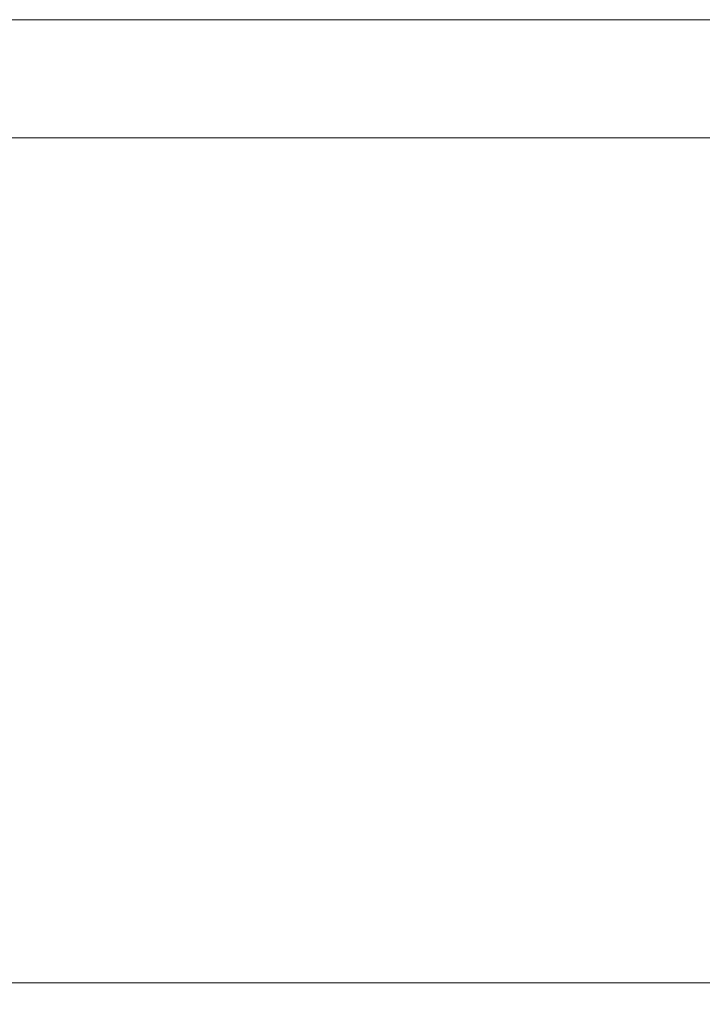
# Model space of a CAD drawing. Header units: millimetres. Extents: x -2074 to 12588, y -3630 to 101167.
# Tile 152 of 180: x 3088 to 3100, y 1369 to 1385. Entities that reach past the tile are written whole.
import ezdxf

# ---------------------------------------------------------------- set-up
doc = ezdxf.new("R2010")
doc.units = ezdxf.units.MM
doc.layers.add('SelinAr_BUD_wymiary', color=7, linetype='Continuous', lineweight=18)
doc.layers.add('SelinAr_WYP_armatura', color=8, linetype='Continuous', lineweight=18)
doc.styles.add('style1', font='romans.shx', dxfattribs={"width": 0.6})
doc.dimstyles.new('ISO-25 Ania', dxfattribs={"dimtxt": 10, "dimasz": 5, "dimexe": 5, "dimexo": 0.625, "dimtad": 0, "dimrnd": 0.01, "dimtxsty": 'style1', "dimblk": 'ARCHTICK', "dimcen": 5, "dimdle": 5, "dimadec": 0, "dimazin": 0, "dimtfac": 1, "dimtmove": 0, "dimatfit": 3, "dimldrblk": 'ARCHTICK', "dimfxl": 0, "dimarcsym": 0})

# ---------------------------------------------------------------- blocks, each defined once
blk = doc.blocks.new('ROCA DAMA_60x32')
for p, q in [((-22, -11.7), (22, -11.7)), ((22, -28), (-22, -28))]:
    blk.add_line(p, q)
blk.add_lwpolyline([(22, -26), (-22, -26)])
blk = doc.blocks.new('_ArchTick')
at = {"color": 0, "linetype": 'ByBlock', "const_width": 0.15}
blk.add_lwpolyline([(-0.5, -0.5), (0.5, 0.5)], dxfattribs=at)
blk = doc.blocks.new('*D792')
at = {"layer": 'Defpoints', "color": 0}
for p in [(3052.157, 1357.241), (3079.657, 1344.741), (3197.357, 1344.741)]:
    blk.add_point(p, dxfattribs=at)
at = {"layer": 'SelinAr_BUD_wymiary', "color": 0, "lineweight": -2}
for p, q in [((3079.657, 1362.241), (3079.657, 1339.741)), ((3055.862, 1358.13), (3055.862, 1359.38)), ((3079.657, 1350.991), (3055.862, 1358.13)), ((3069.657, 1357.241), (3084.657, 1357.241)), ((3089.657, 1344.741), (3074.657, 1344.741))]:
    blk.add_line(p, q, dxfattribs=at)
at = {"layer": 'SelinAr_BUD_wymiary', "color": 0, "lineweight": -2, "xscale": 5, "yscale": 5, "zscale": 5}
for p, rotation in [((3079.657, 1357.241), 90), ((3079.657, 1344.741), 270)]:
    blk.add_blockref('_ArchTick', p, dxfattribs=dict(at, rotation=rotation))
at = {"layer": 'SelinAr_BUD_wymiary', "color": 0, "insert": (3055.862, 1368.719), "char_height": 10, "attachment_point": 5, "rotation": 90, "style": 'style1'}
blk.add_mtext('12,5', dxfattribs=at)

msp = doc.modelspace()

# ---------------------------------------------------------------- block references
at = {"layer": 'SelinAr_WYP_armatura', "color": 211, "linetype": 'Continuous', "lineweight": 13, "xscale": -1, "rotation": 180}
msp.add_blockref('ROCA DAMA_60x32', (3104.656, 1357.241), dxfattribs=at)

# ---------------------------------------------------------------- dimensions: what is measured, and where the dimension line sits
at = {"layer": 'SelinAr_BUD_wymiary'}
dim = msp.add_linear_dim(base=(3079.657, 1344.741), p1=(3052.157, 1357.241), p2=(3197.357, 1344.741), angle=90, dimstyle='ISO-25 Ania', override={"dimtmove": 1, "dimfxl": 10, "dimarcsym": 2}, dxfattribs=at)
dim.commit()
dim.dimension.update_dxf_attribs({"geometry": '*D792', "text_midpoint": (3055.862, 1360.005)})

doc.saveas('drawing.dxf')
